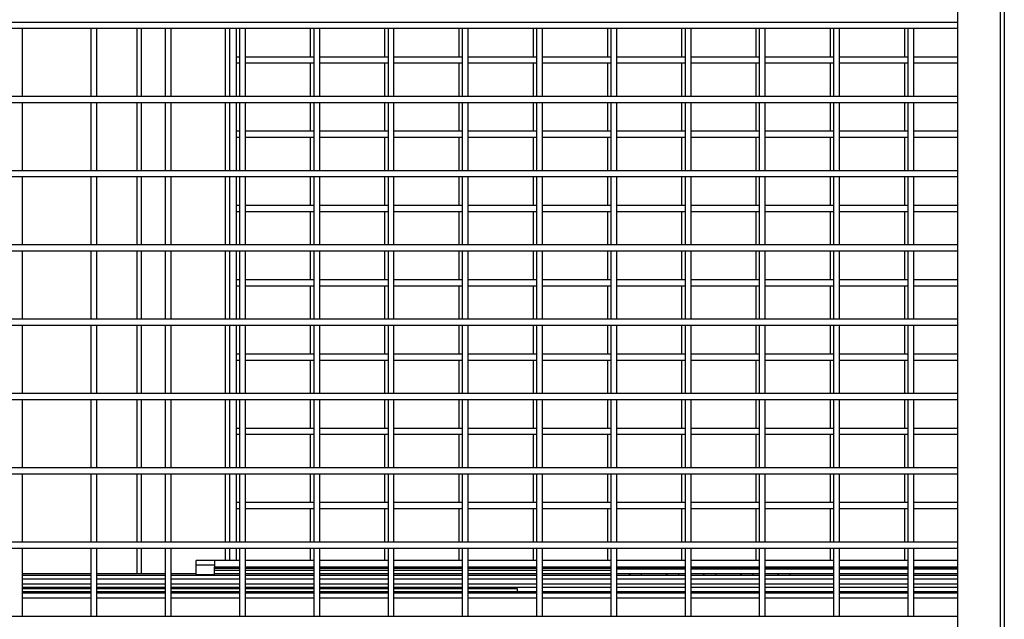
# Model space of a CAD drawing. Header units: inches. Extents: x 0.2 to 10.8, y 0.2 to 8.2.
# Tile 5 of 43: x 3.416 to 4.521, y 2.765 to 3.438. Entities that reach past the tile are written whole.
import ezdxf

# ---------------------------------------------------------------- set-up
doc = ezdxf.new("R2010")
doc.units = ezdxf.units.IN
doc.header["$MEASUREMENT"] = 0

msp = doc.modelspace()

# ---------------------------------------------------------------- linework, layer by layer
for p, q in [((4.46914, 2.36222), (4.46914, 5.00805)), ((4.51642, 5.00805), (4.51642, 2.36222)), ((4.52122, 5.00805), (4.52122, 2.36222)), ((2.62539, 3.43514), (4.46914, 3.43514)), ((2.62539, 3.42847), (4.46914, 3.42847)), ((3.41966, 3.3518), (3.41966, 3.42847)), ((3.49632, 3.42847), (3.49632, 3.3518)), ((3.50299, 3.3518), (3.50299, 3.42847)), ((3.54786, 3.42847), (3.54786, 3.3518)), ((3.55286, 3.3518), (3.55286, 3.42847)), ((3.57966, 3.42847), (3.57966, 3.3518)), ((3.58632, 3.3518), (3.58632, 3.42847)), ((3.64702, 3.42847), (3.64702, 3.3518)), ((3.65202, 3.3518), (3.65202, 3.42847)), ((3.65911, 3.42847), (3.65911, 3.39604)), ((3.66299, 3.42847), (3.66299, 3.3518)), ((3.66966, 3.3518), (3.66966, 3.42847)), ((3.74244, 3.42847), (3.74244, 3.39604)), ((3.74632, 3.42847), (3.74632, 3.3518)), ((3.75299, 3.3518), (3.75299, 3.42847)), ((3.82577, 3.42847), (3.82577, 3.39604)), ((3.82966, 3.42847), (3.82966, 3.3518)), ((3.83632, 3.3518), (3.83632, 3.42847)), ((3.90911, 3.42847), (3.90911, 3.39604)), ((3.91299, 3.42847), (3.91299, 3.3518)), ((3.91966, 3.3518), (3.91966, 3.42847)), ((3.99244, 3.42847), (3.99244, 3.39604)), ((3.99632, 3.42847), (3.99632, 3.3518)), ((4.00299, 3.3518), (4.00299, 3.42847)), ((4.07577, 3.42847), (4.07577, 3.39604)), ((4.07966, 3.42847), (4.07966, 3.3518)), ((4.08632, 3.3518), (4.08632, 3.42847)), ((4.15911, 3.42847), (4.15911, 3.39604)), ((4.16299, 3.42847), (4.16299, 3.3518)), ((4.16966, 3.3518), (4.16966, 3.42847)), ((4.24244, 3.42847), (4.24244, 3.39604)), ((4.24632, 3.42847), (4.24632, 3.3518)), ((4.25299, 3.3518), (4.25299, 3.42847)), ((4.32577, 3.42847), (4.32577, 3.39604)), ((4.32966, 3.42847), (4.32966, 3.3518)), ((4.33632, 3.3518), (4.33632, 3.42847)), ((4.40911, 3.42847), (4.40911, 3.39604)), ((4.41299, 3.42847), (4.41299, 3.3518)), ((4.41966, 3.3518), (4.41966, 3.42847)), ((3.66299, 3.39604), (3.65911, 3.39604)), ((3.65911, 3.39604), (3.65911, 3.38938)), ((3.74632, 3.39604), (3.66966, 3.39604)), ((3.82966, 3.39604), (3.75299, 3.39604)), ((3.91299, 3.39604), (3.83632, 3.39604)), ((3.99632, 3.39604), (3.91966, 3.39604)), ((4.07966, 3.39604), (4.00299, 3.39604)), ((4.16299, 3.39604), (4.08632, 3.39604)), ((4.24632, 3.39604), (4.16966, 3.39604)), ((4.32966, 3.39604), (4.25299, 3.39604)), ((4.41299, 3.39604), (4.33632, 3.39604)), ((4.46914, 3.39604), (4.41966, 3.39604)), ((3.65911, 3.38938), (3.66299, 3.38938)), ((3.65911, 3.38938), (3.65911, 3.3518)), ((3.66966, 3.38938), (3.74632, 3.38938)), ((3.74244, 3.38938), (3.74244, 3.3518)), ((3.75299, 3.38938), (3.82966, 3.38938)), ((3.82577, 3.38938), (3.82577, 3.3518)), ((3.83632, 3.38938), (3.91299, 3.38938)), ((3.90911, 3.38938), (3.90911, 3.3518)), ((3.91966, 3.38938), (3.99632, 3.38938)), ((3.99244, 3.38938), (3.99244, 3.3518)), ((4.00299, 3.38938), (4.07966, 3.38938)), ((4.07577, 3.38938), (4.07577, 3.3518)), ((4.08632, 3.38938), (4.16299, 3.38938)), ((4.15911, 3.38938), (4.15911, 3.3518)), ((4.16966, 3.38938), (4.24632, 3.38938)), ((4.24244, 3.38938), (4.24244, 3.3518)), ((4.25299, 3.38938), (4.32966, 3.38938)), ((4.32577, 3.38938), (4.32577, 3.3518)), ((4.33632, 3.38938), (4.41299, 3.38938)), ((4.40911, 3.38938), (4.40911, 3.3518)), ((4.41966, 3.38938), (4.46914, 3.38938)), ((4.46914, 3.3518), (2.62539, 3.3518)), ((2.62539, 3.34514), (4.46914, 3.34514)), ((3.41966, 3.26847), (3.41966, 3.34514)), ((3.49632, 3.34514), (3.49632, 3.26847)), ((3.50299, 3.26847), (3.50299, 3.34514)), ((3.54786, 3.34514), (3.54786, 3.26847)), ((3.55286, 3.26847), (3.55286, 3.34514)), ((3.57966, 3.34514), (3.57966, 3.26847)), ((3.58632, 3.26847), (3.58632, 3.34514)), ((3.64702, 3.34514), (3.64702, 3.26847)), ((3.65202, 3.26847), (3.65202, 3.34514)), ((3.65911, 3.34514), (3.65911, 3.31271)), ((3.66299, 3.34514), (3.66299, 3.26847)), ((3.66966, 3.26847), (3.66966, 3.34514)), ((3.74244, 3.34514), (3.74244, 3.31271)), ((3.74632, 3.34514), (3.74632, 3.26847)), ((3.75299, 3.26847), (3.75299, 3.34514)), ((3.82577, 3.34514), (3.82577, 3.31271)), ((3.82966, 3.34514), (3.82966, 3.26847)), ((3.83632, 3.26847), (3.83632, 3.34514)), ((3.90911, 3.34514), (3.90911, 3.31271)), ((3.91299, 3.34514), (3.91299, 3.26847)), ((3.91966, 3.26847), (3.91966, 3.34514)), ((3.99244, 3.34514), (3.99244, 3.31271)), ((3.99632, 3.34514), (3.99632, 3.26847)), ((4.00299, 3.26847), (4.00299, 3.34514)), ((4.07577, 3.34514), (4.07577, 3.31271)), ((4.07966, 3.34514), (4.07966, 3.26847)), ((4.08632, 3.26847), (4.08632, 3.34514)), ((4.15911, 3.34514), (4.15911, 3.31271)), ((4.16299, 3.34514), (4.16299, 3.26847)), ((4.16966, 3.26847), (4.16966, 3.34514)), ((4.24244, 3.34514), (4.24244, 3.31271)), ((4.24632, 3.34514), (4.24632, 3.26847)), ((4.25299, 3.26847), (4.25299, 3.34514)), ((4.32577, 3.34514), (4.32577, 3.31271)), ((4.32966, 3.34514), (4.32966, 3.26847)), ((4.33632, 3.26847), (4.33632, 3.34514)), ((4.40911, 3.34514), (4.40911, 3.31271)), ((4.41299, 3.34514), (4.41299, 3.26847)), ((4.41966, 3.26847), (4.41966, 3.34514)), ((3.66299, 3.31271), (3.65911, 3.31271)), ((3.65911, 3.31271), (3.65911, 3.30604)), ((3.65911, 3.30604), (3.65911, 3.26847)), ((3.65911, 3.30604), (3.66299, 3.30604)), ((3.74632, 3.31271), (3.66966, 3.31271)), ((3.66966, 3.30604), (3.74632, 3.30604)), ((3.74244, 3.30604), (3.74244, 3.26847)), ((3.82966, 3.31271), (3.75299, 3.31271)), ((3.75299, 3.30604), (3.82966, 3.30604)), ((3.82577, 3.30604), (3.82577, 3.26847)), ((3.91299, 3.31271), (3.83632, 3.31271)), ((3.83632, 3.30604), (3.91299, 3.30604)), ((3.90911, 3.30604), (3.90911, 3.26847)), ((3.99632, 3.31271), (3.91966, 3.31271)), ((3.91966, 3.30604), (3.99632, 3.30604)), ((3.99244, 3.30604), (3.99244, 3.26847)), ((4.07966, 3.31271), (4.00299, 3.31271)), ((4.00299, 3.30604), (4.07966, 3.30604)), ((4.07577, 3.30604), (4.07577, 3.26847)), ((4.16299, 3.31271), (4.08632, 3.31271)), ((4.08632, 3.30604), (4.16299, 3.30604)), ((4.15911, 3.30604), (4.15911, 3.26847)), ((4.24632, 3.31271), (4.16966, 3.31271)), ((4.16966, 3.30604), (4.24632, 3.30604)), ((4.24244, 3.30604), (4.24244, 3.26847)), ((4.32966, 3.31271), (4.25299, 3.31271)), ((4.25299, 3.30604), (4.32966, 3.30604)), ((4.32577, 3.30604), (4.32577, 3.26847)), ((4.41299, 3.31271), (4.33632, 3.31271)), ((4.33632, 3.30604), (4.41299, 3.30604)), ((4.40911, 3.30604), (4.40911, 3.26847)), ((4.46914, 3.31271), (4.41966, 3.31271)), ((4.41966, 3.30604), (4.46914, 3.30604)), ((4.46914, 3.26847), (2.62539, 3.26847)), ((2.62539, 3.2618), (4.46914, 3.2618)), ((3.41966, 3.18514), (3.41966, 3.2618)), ((3.49632, 3.2618), (3.49632, 3.18514)), ((3.50299, 3.18514), (3.50299, 3.2618)), ((3.54786, 3.2618), (3.54786, 3.18514)), ((3.55286, 3.18514), (3.55286, 3.2618)), ((3.57966, 3.2618), (3.57966, 3.18514)), ((3.58632, 3.18514), (3.58632, 3.2618)), ((3.64702, 3.2618), (3.64702, 3.18514)), ((3.65202, 3.18514), (3.65202, 3.2618)), ((3.65911, 3.2618), (3.65911, 3.22938)), ((3.66299, 3.2618), (3.66299, 3.18514)), ((3.66966, 3.18514), (3.66966, 3.2618)), ((3.74244, 3.2618), (3.74244, 3.22938)), ((3.74632, 3.2618), (3.74632, 3.18514)), ((3.75299, 3.18514), (3.75299, 3.2618)), ((3.82577, 3.2618), (3.82577, 3.22938)), ((3.82966, 3.2618), (3.82966, 3.18514)), ((3.83632, 3.18514), (3.83632, 3.2618)), ((3.90911, 3.2618), (3.90911, 3.22938)), ((3.91299, 3.2618), (3.91299, 3.18514)), ((3.91966, 3.18514), (3.91966, 3.2618)), ((3.99244, 3.2618), (3.99244, 3.22938)), ((3.99632, 3.2618), (3.99632, 3.18514)), ((4.00299, 3.18514), (4.00299, 3.2618)), ((4.07577, 3.2618), (4.07577, 3.22938)), ((4.07966, 3.2618), (4.07966, 3.18514)), ((4.08632, 3.18514), (4.08632, 3.2618)), ((4.15911, 3.2618), (4.15911, 3.22938)), ((4.16299, 3.2618), (4.16299, 3.18514)), ((4.16966, 3.18514), (4.16966, 3.2618)), ((4.24244, 3.2618), (4.24244, 3.22938)), ((4.24632, 3.2618), (4.24632, 3.18514)), ((4.25299, 3.18514), (4.25299, 3.2618)), ((4.32577, 3.2618), (4.32577, 3.22938)), ((4.32966, 3.2618), (4.32966, 3.18514)), ((4.33632, 3.18514), (4.33632, 3.2618)), ((4.40911, 3.2618), (4.40911, 3.22938)), ((4.41299, 3.2618), (4.41299, 3.18514)), ((4.41966, 3.18514), (4.41966, 3.2618)), ((3.66299, 3.22938), (3.65911, 3.22938)), ((3.65911, 3.22938), (3.65911, 3.22271)), ((3.74632, 3.22938), (3.66966, 3.22938)), ((3.82966, 3.22938), (3.75299, 3.22938)), ((3.91299, 3.22938), (3.83632, 3.22938)), ((3.99632, 3.22938), (3.91966, 3.22938)), ((4.07966, 3.22938), (4.00299, 3.22938)), ((4.16299, 3.22938), (4.08632, 3.22938)), ((4.24632, 3.22938), (4.16966, 3.22938)), ((4.32966, 3.22938), (4.25299, 3.22938)), ((4.41299, 3.22938), (4.33632, 3.22938)), ((4.46914, 3.22938), (4.41966, 3.22938)), ((3.65911, 3.22271), (3.66299, 3.22271)), ((3.65911, 3.22271), (3.65911, 3.18514)), ((3.66966, 3.22271), (3.74632, 3.22271)), ((3.74244, 3.22271), (3.74244, 3.18514)), ((3.75299, 3.22271), (3.82966, 3.22271)), ((3.82577, 3.22271), (3.82577, 3.18514)), ((3.83632, 3.22271), (3.91299, 3.22271)), ((3.90911, 3.22271), (3.90911, 3.18514)), ((3.91966, 3.22271), (3.99632, 3.22271)), ((3.99244, 3.22271), (3.99244, 3.18514)), ((4.00299, 3.22271), (4.07966, 3.22271)), ((4.07577, 3.22271), (4.07577, 3.18514)), ((4.08632, 3.22271), (4.16299, 3.22271)), ((4.15911, 3.22271), (4.15911, 3.18514)), ((4.16966, 3.22271), (4.24632, 3.22271)), ((4.24244, 3.22271), (4.24244, 3.18514)), ((4.25299, 3.22271), (4.32966, 3.22271)), ((4.32577, 3.22271), (4.32577, 3.18514)), ((4.33632, 3.22271), (4.41299, 3.22271)), ((4.40911, 3.22271), (4.40911, 3.18514)), ((4.41966, 3.22271), (4.46914, 3.22271)), ((4.46914, 3.18514), (2.62539, 3.18514)), ((2.62539, 3.17847), (4.46914, 3.17847)), ((3.41966, 3.1018), (3.41966, 3.17847)), ((3.49632, 3.17847), (3.49632, 3.1018)), ((3.50299, 3.1018), (3.50299, 3.17847)), ((3.54786, 3.17847), (3.54786, 3.1018)), ((3.55286, 3.1018), (3.55286, 3.17847)), ((3.57966, 3.17847), (3.57966, 3.1018)), ((3.58632, 3.1018), (3.58632, 3.17847)), ((3.64702, 3.17847), (3.64702, 3.1018)), ((3.65202, 3.1018), (3.65202, 3.17847)), ((3.65911, 3.17847), (3.65911, 3.14604)), ((3.66299, 3.17847), (3.66299, 3.1018)), ((3.66966, 3.1018), (3.66966, 3.17847)), ((3.74244, 3.17847), (3.74244, 3.14604)), ((3.74632, 3.17847), (3.74632, 3.1018)), ((3.75299, 3.1018), (3.75299, 3.17847)), ((3.82577, 3.17847), (3.82577, 3.14604)), ((3.82966, 3.17847), (3.82966, 3.1018)), ((3.83632, 3.1018), (3.83632, 3.17847)), ((3.90911, 3.17847), (3.90911, 3.14604)), ((3.91299, 3.17847), (3.91299, 3.1018)), ((3.91966, 3.1018), (3.91966, 3.17847)), ((3.99244, 3.17847), (3.99244, 3.14604)), ((3.99632, 3.17847), (3.99632, 3.1018)), ((4.00299, 3.1018), (4.00299, 3.17847)), ((4.07577, 3.17847), (4.07577, 3.14604)), ((4.07966, 3.17847), (4.07966, 3.1018)), ((4.08632, 3.1018), (4.08632, 3.17847)), ((4.15911, 3.17847), (4.15911, 3.14604)), ((4.16299, 3.17847), (4.16299, 3.1018)), ((4.16966, 3.1018), (4.16966, 3.17847)), ((4.24244, 3.17847), (4.24244, 3.14604)), ((4.24632, 3.17847), (4.24632, 3.1018)), ((4.25299, 3.1018), (4.25299, 3.17847)), ((4.32577, 3.17847), (4.32577, 3.14604)), ((4.32966, 3.17847), (4.32966, 3.1018)), ((4.33632, 3.1018), (4.33632, 3.17847)), ((4.40911, 3.17847), (4.40911, 3.14604)), ((4.41299, 3.17847), (4.41299, 3.1018)), ((4.41966, 3.1018), (4.41966, 3.17847)), ((3.66299, 3.14604), (3.65911, 3.14604)), ((3.65911, 3.14604), (3.65911, 3.13938)), ((3.65911, 3.13938), (3.65911, 3.1018)), ((3.65911, 3.13938), (3.66299, 3.13938)), ((3.74632, 3.14604), (3.66966, 3.14604)), ((3.66966, 3.13938), (3.74632, 3.13938)), ((3.74244, 3.13938), (3.74244, 3.1018)), ((3.82966, 3.14604), (3.75299, 3.14604)), ((3.75299, 3.13938), (3.82966, 3.13938)), ((3.82577, 3.13938), (3.82577, 3.1018)), ((3.91299, 3.14604), (3.83632, 3.14604)), ((3.83632, 3.13938), (3.91299, 3.13938)), ((3.90911, 3.13938), (3.90911, 3.1018)), ((3.99632, 3.14604), (3.91966, 3.14604)), ((3.91966, 3.13938), (3.99632, 3.13938)), ((3.99244, 3.13938), (3.99244, 3.1018)), ((4.07966, 3.14604), (4.00299, 3.14604)), ((4.00299, 3.13938), (4.07966, 3.13938)), ((4.07577, 3.13938), (4.07577, 3.1018)), ((4.16299, 3.14604), (4.08632, 3.14604)), ((4.08632, 3.13938), (4.16299, 3.13938)), ((4.15911, 3.13938), (4.15911, 3.1018)), ((4.24632, 3.14604), (4.16966, 3.14604)), ((4.16966, 3.13938), (4.24632, 3.13938)), ((4.24244, 3.13938), (4.24244, 3.1018)), ((4.32966, 3.14604), (4.25299, 3.14604)), ((4.25299, 3.13938), (4.32966, 3.13938)), ((4.32577, 3.13938), (4.32577, 3.1018)), ((4.41299, 3.14604), (4.33632, 3.14604)), ((4.33632, 3.13938), (4.41299, 3.13938)), ((4.40911, 3.13938), (4.40911, 3.1018)), ((4.46914, 3.14604), (4.41966, 3.14604)), ((4.41966, 3.13938), (4.46914, 3.13938)), ((4.46914, 3.1018), (2.62539, 3.1018)), ((2.62539, 3.09514), (4.46914, 3.09514)), ((3.41966, 3.01847), (3.41966, 3.09514)), ((3.49632, 3.09514), (3.49632, 3.01847)), ((3.50299, 3.01847), (3.50299, 3.09514)), ((3.54786, 3.09514), (3.54786, 3.01847)), ((3.55286, 3.01847), (3.55286, 3.09514)), ((3.57966, 3.09514), (3.57966, 3.01847)), ((3.58632, 3.01847), (3.58632, 3.09514)), ((3.64702, 3.09514), (3.64702, 3.01847)), ((3.65202, 3.01847), (3.65202, 3.09514)), ((3.65911, 3.09514), (3.65911, 3.06271)), ((3.66299, 3.09514), (3.66299, 3.01847)), ((3.66966, 3.01847), (3.66966, 3.09514)), ((3.74244, 3.09514), (3.74244, 3.06271)), ((3.74632, 3.09514), (3.74632, 3.01847)), ((3.75299, 3.01847), (3.75299, 3.09514)), ((3.82577, 3.09514), (3.82577, 3.06271)), ((3.82966, 3.09514), (3.82966, 3.01847)), ((3.83632, 3.01847), (3.83632, 3.09514)), ((3.90911, 3.09514), (3.90911, 3.06271)), ((3.91299, 3.09514), (3.91299, 3.01847)), ((3.91966, 3.01847), (3.91966, 3.09514)), ((3.99244, 3.09514), (3.99244, 3.06271)), ((3.99632, 3.09514), (3.99632, 3.01847)), ((4.00299, 3.01847), (4.00299, 3.09514)), ((4.07577, 3.09514), (4.07577, 3.06271)), ((4.07966, 3.09514), (4.07966, 3.01847)), ((4.08632, 3.01847), (4.08632, 3.09514)), ((4.15911, 3.09514), (4.15911, 3.06271)), ((4.16299, 3.09514), (4.16299, 3.01847)), ((4.16966, 3.01847), (4.16966, 3.09514)), ((4.24244, 3.09514), (4.24244, 3.06271)), ((4.24632, 3.09514), (4.24632, 3.01847)), ((4.25299, 3.01847), (4.25299, 3.09514)), ((4.32577, 3.09514), (4.32577, 3.06271)), ((4.32966, 3.09514), (4.32966, 3.01847)), ((4.33632, 3.01847), (4.33632, 3.09514)), ((4.40911, 3.09514), (4.40911, 3.06271)), ((4.41299, 3.09514), (4.41299, 3.01847)), ((4.41966, 3.01847), (4.41966, 3.09514)), ((3.66299, 3.06271), (3.65911, 3.06271)), ((3.65911, 3.06271), (3.65911, 3.05604)), ((3.74632, 3.06271), (3.66966, 3.06271)), ((3.82966, 3.06271), (3.75299, 3.06271)), ((3.91299, 3.06271), (3.83632, 3.06271)), ((3.99632, 3.06271), (3.91966, 3.06271)), ((4.07966, 3.06271), (4.00299, 3.06271)), ((4.16299, 3.06271), (4.08632, 3.06271)), ((4.24632, 3.06271), (4.16966, 3.06271)), ((4.32966, 3.06271), (4.25299, 3.06271)), ((4.41299, 3.06271), (4.33632, 3.06271)), ((4.46914, 3.06271), (4.41966, 3.06271)), ((3.65911, 3.05604), (3.65911, 3.01847)), ((3.65911, 3.05604), (3.66299, 3.05604)), ((3.66966, 3.05604), (3.74632, 3.05604)), ((3.74244, 3.05604), (3.74244, 3.01847)), ((3.75299, 3.05604), (3.82966, 3.05604)), ((3.82577, 3.05604), (3.82577, 3.01847)), ((3.83632, 3.05604), (3.91299, 3.05604)), ((3.90911, 3.05604), (3.90911, 3.01847)), ((3.91966, 3.05604), (3.99632, 3.05604)), ((3.99244, 3.05604), (3.99244, 3.01847)), ((4.00299, 3.05604), (4.07966, 3.05604)), ((4.07577, 3.05604), (4.07577, 3.01847)), ((4.08632, 3.05604), (4.16299, 3.05604)), ((4.15911, 3.05604), (4.15911, 3.01847)), ((4.16966, 3.05604), (4.24632, 3.05604)), ((4.24244, 3.05604), (4.24244, 3.01847)), ((4.25299, 3.05604), (4.32966, 3.05604)), ((4.32577, 3.05604), (4.32577, 3.01847)), ((4.33632, 3.05604), (4.41299, 3.05604)), ((4.40911, 3.05604), (4.40911, 3.01847)), ((4.41966, 3.05604), (4.46914, 3.05604)), ((4.46914, 3.01847), (2.62539, 3.01847)), ((2.62539, 3.0118), (4.46914, 3.0118)), ((3.41966, 2.93514), (3.41966, 3.0118)), ((3.49632, 3.0118), (3.49632, 2.93514)), ((3.50299, 2.93514), (3.50299, 3.0118)), ((3.54786, 3.0118), (3.54786, 2.93514)), ((3.55286, 2.93514), (3.55286, 3.0118)), ((3.57966, 3.0118), (3.57966, 2.93514)), ((3.58632, 2.93514), (3.58632, 3.0118)), ((3.64702, 3.0118), (3.64702, 2.93514)), ((3.65202, 2.93514), (3.65202, 3.0118)), ((3.65911, 3.0118), (3.65911, 2.97938)), ((3.66299, 3.0118), (3.66299, 2.93514)), ((3.66966, 2.93514), (3.66966, 3.0118)), ((3.74244, 3.0118), (3.74244, 2.97938)), ((3.74632, 3.0118), (3.74632, 2.93514)), ((3.75299, 2.93514), (3.75299, 3.0118)), ((3.82577, 3.0118), (3.82577, 2.97938)), ((3.82966, 3.0118), (3.82966, 2.93514)), ((3.83632, 2.93514), (3.83632, 3.0118)), ((3.90911, 3.0118), (3.90911, 2.97938)), ((3.91299, 3.0118), (3.91299, 2.93514)), ((3.91966, 2.93514), (3.91966, 3.0118)), ((3.99244, 3.0118), (3.99244, 2.97938)), ((3.99632, 3.0118), (3.99632, 2.93514)), ((4.00299, 2.93514), (4.00299, 3.0118)), ((4.07577, 3.0118), (4.07577, 2.97938)), ((4.07966, 3.0118), (4.07966, 2.93514)), ((4.08632, 2.93514), (4.08632, 3.0118)), ((4.15911, 3.0118), (4.15911, 2.97938)), ((4.16299, 3.0118), (4.16299, 2.93514)), ((4.16966, 2.93514), (4.16966, 3.0118)), ((4.24244, 3.0118), (4.24244, 2.97938)), ((4.24632, 3.0118), (4.24632, 2.93514)), ((4.25299, 2.93514), (4.25299, 3.0118)), ((4.32577, 3.0118), (4.32577, 2.97938)), ((4.32966, 3.0118), (4.32966, 2.93514)), ((4.33632, 2.93514), (4.33632, 3.0118)), ((4.40911, 3.0118), (4.40911, 2.97938)), ((4.41299, 3.0118), (4.41299, 2.93514)), ((4.41966, 2.93514), (4.41966, 3.0118)), ((3.66299, 2.97938), (3.65911, 2.97938)), ((3.65911, 2.97938), (3.65911, 2.97271)), ((3.65911, 2.97271), (3.65911, 2.93514)), ((3.65911, 2.97271), (3.66299, 2.97271)), ((3.74632, 2.97938), (3.66966, 2.97938)), ((3.66966, 2.97271), (3.74632, 2.97271)), ((3.74244, 2.97271), (3.74244, 2.93514)), ((3.82966, 2.97938), (3.75299, 2.97938)), ((3.75299, 2.97271), (3.82966, 2.97271)), ((3.82577, 2.97271), (3.82577, 2.93514)), ((3.91299, 2.97938), (3.83632, 2.97938)), ((3.83632, 2.97271), (3.91299, 2.97271)), ((3.90911, 2.97271), (3.90911, 2.93514)), ((3.99632, 2.97938), (3.91966, 2.97938)), ((3.91966, 2.97271), (3.99632, 2.97271)), ((3.99244, 2.97271), (3.99244, 2.93514)), ((4.07966, 2.97938), (4.00299, 2.97938)), ((4.00299, 2.97271), (4.07966, 2.97271)), ((4.07577, 2.97271), (4.07577, 2.93514)), ((4.16299, 2.97938), (4.08632, 2.97938)), ((4.08632, 2.97271), (4.16299, 2.97271)), ((4.15911, 2.97271), (4.15911, 2.93514)), ((4.24632, 2.97938), (4.16966, 2.97938)), ((4.16966, 2.97271), (4.24632, 2.97271)), ((4.24244, 2.97271), (4.24244, 2.93514)), ((4.32966, 2.97938), (4.25299, 2.97938)), ((4.25299, 2.97271), (4.32966, 2.97271)), ((4.32577, 2.97271), (4.32577, 2.93514)), ((4.41299, 2.97938), (4.33632, 2.97938)), ((4.33632, 2.97271), (4.41299, 2.97271)), ((4.40911, 2.97271), (4.40911, 2.93514)), ((4.46914, 2.97938), (4.41966, 2.97938)), ((4.41966, 2.97271), (4.46914, 2.97271)), ((4.46914, 2.93514), (2.62539, 2.93514)), ((2.62539, 2.92847), (4.46914, 2.92847)), ((3.41966, 2.8518), (3.41966, 2.92847)), ((3.49632, 2.92847), (3.49632, 2.8518)), ((3.50299, 2.8518), (3.50299, 2.92847)), ((3.54786, 2.92847), (3.54786, 2.8518)), ((3.55286, 2.8518), (3.55286, 2.92847)), ((3.57966, 2.92847), (3.57966, 2.8518)), ((3.58632, 2.8518), (3.58632, 2.92847)), ((3.64702, 2.92847), (3.64702, 2.8518)), ((3.65202, 2.8518), (3.65202, 2.92847)), ((3.65911, 2.92847), (3.65911, 2.89604)), ((3.66299, 2.92847), (3.66299, 2.8518)), ((3.66966, 2.8518), (3.66966, 2.92847)), ((3.74244, 2.92847), (3.74244, 2.89604)), ((3.74632, 2.92847), (3.74632, 2.8518)), ((3.75299, 2.8518), (3.75299, 2.92847)), ((3.82577, 2.92847), (3.82577, 2.89604)), ((3.82966, 2.92847), (3.82966, 2.8518)), ((3.83632, 2.8518), (3.83632, 2.92847)), ((3.90911, 2.92847), (3.90911, 2.89604)), ((3.91299, 2.92847), (3.91299, 2.8518)), ((3.91966, 2.8518), (3.91966, 2.92847)), ((3.99244, 2.92847), (3.99244, 2.89604)), ((3.99632, 2.92847), (3.99632, 2.8518)), ((4.00299, 2.8518), (4.00299, 2.92847)), ((4.07577, 2.92847), (4.07577, 2.89604)), ((4.07966, 2.92847), (4.07966, 2.8518)), ((4.08632, 2.8518), (4.08632, 2.92847)), ((4.15911, 2.92847), (4.15911, 2.89604)), ((4.16299, 2.92847), (4.16299, 2.8518)), ((4.16966, 2.8518), (4.16966, 2.92847)), ((4.24244, 2.92847), (4.24244, 2.89604)), ((4.24632, 2.92847), (4.24632, 2.8518)), ((4.25299, 2.8518), (4.25299, 2.92847)), ((4.32577, 2.92847), (4.32577, 2.89604)), ((4.32966, 2.92847), (4.32966, 2.8518)), ((4.33632, 2.8518), (4.33632, 2.92847)), ((4.40911, 2.92847), (4.40911, 2.89604)), ((4.41299, 2.92847), (4.41299, 2.8518)), ((4.41966, 2.8518), (4.41966, 2.92847)), ((3.66299, 2.89604), (3.65911, 2.89604)), ((3.65911, 2.89604), (3.65911, 2.88938)), ((3.74632, 2.89604), (3.66966, 2.89604)), ((3.82966, 2.89604), (3.75299, 2.89604)), ((3.91299, 2.89604), (3.83632, 2.89604)), ((3.99632, 2.89604), (3.91966, 2.89604)), ((4.07966, 2.89604), (4.00299, 2.89604)), ((4.16299, 2.89604), (4.08632, 2.89604)), ((4.24632, 2.89604), (4.16966, 2.89604)), ((4.32966, 2.89604), (4.25299, 2.89604)), ((4.41299, 2.89604), (4.33632, 2.89604)), ((4.46914, 2.89604), (4.41966, 2.89604)), ((3.65911, 2.88938), (3.65911, 2.8518)), ((3.65911, 2.88938), (3.66299, 2.88938)), ((3.66966, 2.88938), (3.74632, 2.88938)), ((3.74244, 2.88938), (3.74244, 2.8518)), ((3.75299, 2.88938), (3.82966, 2.88938)), ((3.82577, 2.88938), (3.82577, 2.8518)), ((3.83632, 2.88938), (3.91299, 2.88938)), ((3.90911, 2.88938), (3.90911, 2.8518)), ((3.91966, 2.88938), (3.99632, 2.88938)), ((3.99244, 2.88938), (3.99244, 2.8518)), ((4.00299, 2.88938), (4.07966, 2.88938)), ((4.07577, 2.88938), (4.07577, 2.8518)), ((4.08632, 2.88938), (4.16299, 2.88938)), ((4.15911, 2.88938), (4.15911, 2.8518)), ((4.16966, 2.88938), (4.24632, 2.88938)), ((4.24244, 2.88938), (4.24244, 2.8518)), ((4.25299, 2.88938), (4.32966, 2.88938)), ((4.32577, 2.88938), (4.32577, 2.8518)), ((4.33632, 2.88938), (4.41299, 2.88938)), ((4.40911, 2.88938), (4.40911, 2.8518)), ((4.41966, 2.88938), (4.46914, 2.88938)), ((4.46914, 2.8518), (2.62539, 2.8518)), ((2.62539, 2.84514), (4.46914, 2.84514)), ((3.41966, 2.76847), (3.41966, 2.84514)), ((3.49632, 2.84514), (3.49632, 2.76847)), ((3.50299, 2.76847), (3.50299, 2.84514)), ((3.54786, 2.84514), (3.54786, 2.81599)), ((3.55286, 2.81599), (3.55286, 2.84514)), ((3.57966, 2.84514), (3.57966, 2.76847)), ((3.58632, 2.76847), (3.58632, 2.84514)), ((3.64702, 2.84514), (3.64702, 2.83112)), ((3.65202, 2.83112), (3.65202, 2.84514)), ((3.65911, 2.84514), (3.65911, 2.83112)), ((3.66299, 2.84514), (3.66299, 2.76847)), ((3.66966, 2.76847), (3.66966, 2.84514)), ((3.74244, 2.84514), (3.74244, 2.83112)), ((3.74632, 2.84514), (3.74632, 2.76847)), ((3.75299, 2.76847), (3.75299, 2.84514)), ((3.82577, 2.84514), (3.82577, 2.83112)), ((3.82966, 2.84514), (3.82966, 2.76847)), ((3.83632, 2.76847), (3.83632, 2.84514)), ((3.90911, 2.84514), (3.90911, 2.83112)), ((3.91299, 2.84514), (3.91299, 2.76847)), ((3.91966, 2.76847), (3.91966, 2.84514)), ((3.99244, 2.84514), (3.99244, 2.83112)), ((3.99632, 2.84514), (3.99632, 2.76847)), ((4.00299, 2.76847), (4.00299, 2.84514)), ((4.07577, 2.84514), (4.07577, 2.83112)), ((4.07966, 2.84514), (4.07966, 2.76847)), ((4.08632, 2.76847), (4.08632, 2.84514)), ((4.15911, 2.84514), (4.15911, 2.83112)), ((4.16299, 2.84514), (4.16299, 2.76847)), ((4.16966, 2.76847), (4.16966, 2.84514)), ((4.24244, 2.84514), (4.24244, 2.83112)), ((4.24632, 2.84514), (4.24632, 2.76847)), ((4.25299, 2.76847), (4.25299, 2.84514)), ((4.32577, 2.84514), (4.32577, 2.83112)), ((4.32966, 2.84514), (4.32966, 2.76847)), ((4.33632, 2.76847), (4.33632, 2.84514)), ((4.40911, 2.84514), (4.40911, 2.83112)), ((4.41299, 2.84514), (4.41299, 2.76847)), ((4.41966, 2.76847), (4.41966, 2.84514)), ((3.6351, 2.83108), (3.61426, 2.83108)), ((3.61426, 2.82617), (3.61426, 2.83108)), ((3.66299, 2.83112), (3.6351, 2.83112)), ((3.6351, 2.83112), (3.6351, 2.82408)), ((3.74632, 2.83112), (3.66966, 2.83112)), ((3.82966, 2.83112), (3.75299, 2.83112)), ((3.91299, 2.83112), (3.83632, 2.83112)), ((3.99632, 2.83112), (3.91966, 2.83112)), ((4.07966, 2.83112), (4.00299, 2.83112)), ((4.16299, 2.83112), (4.08632, 2.83112)), ((4.24632, 2.83112), (4.16966, 2.83112)), ((4.32966, 2.83112), (4.25299, 2.83112)), ((4.41299, 2.83112), (4.33632, 2.83112)), ((4.46914, 2.83112), (4.41966, 2.83112)), ((3.61426, 2.81552), (3.61426, 2.82617)), ((3.61426, 2.82617), (3.6351, 2.8261)), ((3.6351, 2.82248), (3.6351, 2.82408)), ((3.6351, 2.82408), (3.66299, 2.82408)), ((3.6351, 2.82248), (3.66299, 2.82248)), ((3.6351, 2.81552), (3.6351, 2.82248)), ((3.66299, 2.81989), (3.6351, 2.81989)), ((3.66966, 2.82408), (3.74632, 2.82408)), ((3.66966, 2.82248), (3.74632, 2.82248)), ((3.74632, 2.81989), (3.66966, 2.81989)), ((3.75299, 2.82408), (3.82966, 2.82408)), ((3.75299, 2.82248), (3.82966, 2.82248)), ((3.82966, 2.81989), (3.75299, 2.81989)), ((3.83632, 2.82408), (3.91299, 2.82408)), ((3.83632, 2.82248), (3.91299, 2.82248)), ((3.91299, 2.81989), (3.83632, 2.81989)), ((3.91966, 2.82408), (3.99632, 2.82408)), ((3.91966, 2.82248), (3.99632, 2.82248)), ((3.99632, 2.81989), (3.91966, 2.81989)), ((4.00299, 2.82408), (4.07966, 2.82408)), ((4.00299, 2.82248), (4.07966, 2.82248)), ((4.07966, 2.81989), (4.00299, 2.81989)), ((4.08632, 2.82408), (4.16299, 2.82408)), ((4.08632, 2.82248), (4.16299, 2.82248)), ((4.08641, 2.81989), (4.08632, 2.81989)), ((4.08641, 2.81666), (4.08641, 2.82187)), ((4.08641, 2.82187), (4.16299, 2.82187)), ((4.11461, 2.82187), (4.11435, 2.82249)), ((4.15627, 2.82187), (4.15602, 2.82249)), ((4.16966, 2.82408), (4.24632, 2.82408)), ((4.16966, 2.82248), (4.24632, 2.82248)), ((4.16966, 2.82187), (4.24632, 2.82187)), ((4.19794, 2.82187), (4.19769, 2.82249)), ((4.23961, 2.82187), (4.23935, 2.82249)), ((4.25299, 2.82408), (4.32966, 2.82408)), ((4.25299, 2.82248), (4.32966, 2.82248)), ((4.25299, 2.82187), (4.32966, 2.82187)), ((4.28127, 2.82187), (4.28102, 2.82249)), ((4.33632, 2.82408), (4.41299, 2.82408)), ((4.33632, 2.82248), (4.41299, 2.82248)), ((4.33632, 2.82187), (4.41299, 2.82187)), ((4.41966, 2.82408), (4.46914, 2.82408)), ((4.41966, 2.82248), (4.46914, 2.82248)), ((4.41966, 2.82187), (4.46914, 2.82187)), ((3.49632, 2.81599), (3.41966, 2.81599)), ((3.41966, 2.81449), (3.49632, 2.81449)), ((3.49632, 2.81428), (3.41966, 2.81428)), ((3.41966, 2.81062), (3.49632, 2.81062)), ((3.57966, 2.81599), (3.50299, 2.81599)), ((3.50299, 2.81449), (3.57966, 2.81449)), ((3.57966, 2.81428), (3.50299, 2.81428)), ((3.50299, 2.81062), (3.57966, 2.81062)), ((3.61426, 2.81599), (3.58632, 2.81599)), ((3.58632, 2.81449), (3.66299, 2.81449)), ((3.66299, 2.81428), (3.58632, 2.81428)), ((3.58632, 2.81062), (3.66299, 2.81062)), ((3.61426, 2.81552), (3.6351, 2.81552)), ((3.66299, 2.81599), (3.6351, 2.81599)), ((3.74632, 2.81599), (3.66966, 2.81599)), ((3.66966, 2.81449), (3.74632, 2.81449)), ((3.74632, 2.81428), (3.66966, 2.81428)), ((3.66966, 2.81062), (3.74632, 2.81062)), ((3.82966, 2.81599), (3.75299, 2.81599)), ((3.75299, 2.81449), (3.82966, 2.81449)), ((3.82966, 2.81428), (3.75299, 2.81428)), ((3.75299, 2.81062), (3.82966, 2.81062)), ((3.91299, 2.81599), (3.83632, 2.81599)), ((3.83632, 2.81449), (3.91299, 2.81449)), ((3.91299, 2.81428), (3.83632, 2.81428)), ((3.83632, 2.81062), (3.91299, 2.81062)), ((3.99632, 2.81599), (3.91966, 2.81599)), ((3.91966, 2.81449), (3.99632, 2.81449)), ((3.99632, 2.81428), (3.91966, 2.81428)), ((3.91966, 2.81062), (3.99632, 2.81062)), ((4.07966, 2.81599), (4.00299, 2.81599)), ((4.00299, 2.81449), (4.07966, 2.81449)), ((4.07966, 2.81428), (4.00299, 2.81428)), ((4.00299, 2.81062), (4.07966, 2.81062)), ((4.10015, 2.81599), (4.08632, 2.81599)), ((4.08632, 2.81449), (4.10106, 2.81449)), ((4.16299, 2.81428), (4.08632, 2.81428)), ((4.08632, 2.81062), (4.16299, 2.81062)), ((4.08641, 2.81666), (4.16299, 2.81666)), ((4.11342, 2.81449), (4.14272, 2.81449)), ((4.14181, 2.81599), (4.11434, 2.81599)), ((4.15509, 2.81449), (4.16299, 2.81449)), ((4.16299, 2.81599), (4.156, 2.81599)), ((4.16966, 2.81666), (4.24632, 2.81666)), ((4.18348, 2.81599), (4.16966, 2.81599)), ((4.16966, 2.81449), (4.18439, 2.81449)), ((4.24632, 2.81428), (4.16966, 2.81428)), ((4.16966, 2.81062), (4.24632, 2.81062)), ((4.19676, 2.81449), (4.22606, 2.81449)), ((4.22515, 2.81599), (4.19767, 2.81599)), ((4.23842, 2.81449), (4.24632, 2.81449)), ((4.24632, 2.81599), (4.23934, 2.81599)), ((4.25299, 2.81666), (4.32966, 2.81666)), ((4.26681, 2.81599), (4.25299, 2.81599)), ((4.25299, 2.81449), (4.26772, 2.81449)), ((4.32966, 2.81428), (4.25299, 2.81428)), ((4.25299, 2.81062), (4.32966, 2.81062)), ((4.28009, 2.81449), (4.32966, 2.81449)), ((4.32966, 2.81599), (4.281, 2.81599)), ((4.33632, 2.81666), (4.41299, 2.81666)), ((4.41299, 2.81599), (4.33632, 2.81599)), ((4.33632, 2.81449), (4.41299, 2.81449)), ((4.41299, 2.81428), (4.33632, 2.81428)), ((4.33632, 2.81062), (4.41299, 2.81062)), ((4.41966, 2.81666), (4.46914, 2.81666)), ((4.46914, 2.81599), (4.41966, 2.81599)), ((4.41966, 2.81449), (4.46914, 2.81449)), ((4.46914, 2.81428), (4.41966, 2.81428)), ((4.41966, 2.81062), (4.46914, 2.81062)), ((3.49632, 2.8047), (3.41966, 2.8047)), ((3.41966, 2.80101), (3.49632, 2.80101)), ((3.49632, 2.80076), (3.41966, 2.80076)), ((3.41966, 2.79973), (3.49632, 2.79973)), ((3.41966, 2.79586), (3.49632, 2.79586)), ((3.49632, 2.7958), (3.41966, 2.7958)), ((3.57966, 2.8047), (3.50299, 2.8047)), ((3.50299, 2.80101), (3.57966, 2.80101)), ((3.57966, 2.80076), (3.50299, 2.80076)), ((3.50299, 2.79973), (3.57966, 2.79973)), ((3.50299, 2.79586), (3.57966, 2.79586)), ((3.57966, 2.7958), (3.50299, 2.7958)), ((3.66299, 2.8047), (3.58632, 2.8047)), ((3.58632, 2.80101), (3.66299, 2.80101)), ((3.66299, 2.80076), (3.58632, 2.80076)), ((3.58632, 2.79973), (3.66299, 2.79973)), ((3.58632, 2.79586), (3.66299, 2.79586)), ((3.66299, 2.7958), (3.58632, 2.7958)), ((3.74632, 2.8047), (3.66966, 2.8047)), ((3.66966, 2.80101), (3.74632, 2.80101)), ((3.74632, 2.80076), (3.66966, 2.80076)), ((3.66966, 2.79973), (3.74632, 2.79973)), ((3.66966, 2.79586), (3.74632, 2.79586)), ((3.74632, 2.7958), (3.66966, 2.7958)), ((3.82966, 2.8047), (3.75299, 2.8047)), ((3.75299, 2.80101), (3.82966, 2.80101)), ((3.78114, 2.80076), (3.75299, 2.80076)), ((3.75299, 2.79973), (3.82966, 2.79973)), ((3.75299, 2.79586), (3.82966, 2.79586)), ((3.82966, 2.7958), (3.75299, 2.7958)), ((3.79315, 2.79973), (3.7926, 2.80101)), ((3.82281, 2.80076), (3.79273, 2.80076)), ((3.91299, 2.8047), (3.83632, 2.8047)), ((3.83632, 2.80101), (3.91299, 2.80101)), ((3.86448, 2.80076), (3.83632, 2.80076)), ((3.83632, 2.79973), (3.91299, 2.79973)), ((3.83632, 2.79586), (3.91299, 2.79586)), ((3.91299, 2.7958), (3.83632, 2.7958)), ((3.87649, 2.79973), (3.87593, 2.80101)), ((3.90614, 2.80076), (3.87607, 2.80076)), ((3.99632, 2.8047), (3.91966, 2.8047)), ((3.91966, 2.80101), (3.99632, 2.80101)), ((3.94781, 2.80076), (3.91966, 2.80076)), ((3.91966, 2.79973), (3.97442, 2.79973)), ((3.91966, 2.79586), (3.97442, 2.79586)), ((3.99632, 2.7958), (3.91966, 2.7958)), ((3.95982, 2.79973), (3.95926, 2.80101)), ((3.99632, 2.80076), (3.9594, 2.80076)), ((3.97442, 2.79973), (3.97442, 2.79586)), ((4.07966, 2.8047), (4.00299, 2.8047)), ((4.00299, 2.80101), (4.07966, 2.80101)), ((4.07966, 2.80076), (4.00299, 2.80076)), ((4.07966, 2.7958), (4.00299, 2.7958)), ((4.16299, 2.8047), (4.08632, 2.8047)), ((4.08632, 2.80101), (4.16299, 2.80101)), ((4.16299, 2.80076), (4.08632, 2.80076)), ((4.16299, 2.7958), (4.08632, 2.7958)), ((4.24632, 2.8047), (4.16966, 2.8047)), ((4.16966, 2.80101), (4.24632, 2.80101)), ((4.24632, 2.80076), (4.16966, 2.80076)), ((4.24632, 2.7958), (4.16966, 2.7958)), ((4.32966, 2.8047), (4.25299, 2.8047)), ((4.25299, 2.80101), (4.32966, 2.80101)), ((4.32966, 2.80076), (4.25299, 2.80076)), ((4.32966, 2.7958), (4.25299, 2.7958)), ((4.41299, 2.8047), (4.33632, 2.8047)), ((4.33632, 2.80101), (4.41299, 2.80101)), ((4.41299, 2.80076), (4.33632, 2.80076)), ((4.41299, 2.7958), (4.33632, 2.7958)), ((4.46914, 2.8047), (4.41966, 2.8047)), ((4.41966, 2.80101), (4.46914, 2.80101)), ((4.46914, 2.80076), (4.41966, 2.80076)), ((4.46914, 2.7958), (4.41966, 2.7958)), ((3.49632, 2.79451), (3.41966, 2.79451)), ((3.41966, 2.78941), (3.49632, 2.78941)), ((3.57966, 2.79451), (3.50299, 2.79451)), ((3.50299, 2.78941), (3.57966, 2.78941)), ((3.66299, 2.79451), (3.58632, 2.79451)), ((3.58632, 2.78941), (3.66299, 2.78941)), ((3.74632, 2.79451), (3.66966, 2.79451)), ((3.66966, 2.78941), (3.74632, 2.78941)), ((3.82966, 2.79451), (3.75299, 2.79451)), ((3.75299, 2.78941), (3.82966, 2.78941)), ((3.91299, 2.79451), (3.83632, 2.79451)), ((3.83632, 2.78941), (3.91299, 2.78941)), ((3.99632, 2.79451), (3.91966, 2.79451)), ((3.91966, 2.78941), (3.99632, 2.78941)), ((4.07966, 2.79451), (4.00299, 2.79451)), ((4.00299, 2.78941), (4.07966, 2.78941)), ((4.16299, 2.79451), (4.08632, 2.79451)), ((4.08632, 2.78941), (4.16299, 2.78941)), ((4.24632, 2.79451), (4.16966, 2.79451)), ((4.16966, 2.78941), (4.24632, 2.78941)), ((4.32966, 2.79451), (4.25299, 2.79451)), ((4.25299, 2.78941), (4.32966, 2.78941)), ((4.41299, 2.79451), (4.33632, 2.79451)), ((4.33632, 2.78941), (4.41299, 2.78941)), ((4.46914, 2.79451), (4.41966, 2.79451)), ((4.41966, 2.78941), (4.46914, 2.78941)), ((4.46914, 2.76847), (2.62539, 2.76847))]:
    msp.add_line(p, q)
at = {"flags": 128}
for points in [[(4.10013, 2.82249), (4.10007, 2.82237), (4.09987, 2.82187)], [(4.14179, 2.82249), (4.14174, 2.82237), (4.14154, 2.82187)], [(4.18346, 2.82249), (4.18341, 2.82237), (4.18321, 2.82187)], [(4.22513, 2.82249), (4.22507, 2.82237), (4.22487, 2.82187)], [(4.26679, 2.82249), (4.26674, 2.82237), (4.26654, 2.82187)], [(4.11326, 2.81428), (4.11392, 2.8152), (4.11461, 2.81666)], [(4.15493, 2.81428), (4.15558, 2.8152), (4.15627, 2.81666)], [(4.1966, 2.81428), (4.19725, 2.8152), (4.19794, 2.81666)], [(4.23826, 2.81428), (4.23892, 2.8152), (4.23961, 2.81666)], [(4.27993, 2.81428), (4.28058, 2.8152), (4.28127, 2.81666)], [(3.78128, 2.80101), (3.78107, 2.80062), (3.78072, 2.79973)], [(3.82295, 2.80101), (3.82274, 2.80062), (3.82239, 2.79973)], [(3.86461, 2.80101), (3.86441, 2.80062), (3.86406, 2.79973)], [(3.90628, 2.80101), (3.90607, 2.80062), (3.90572, 2.79973)], [(3.94795, 2.80101), (3.94774, 2.80062), (3.94739, 2.79973)]]:
    msp.add_lwpolyline(points, dxfattribs=at)
for centre in [(4.10724, 2.81926), (4.14891, 2.81926), (4.19057, 2.81926), (4.23224, 2.81926), (4.27391, 2.81926)]:
    msp.add_arc(centre, 0.00781, 199.47122, 219.56799)

doc.saveas('drawing.dxf')
